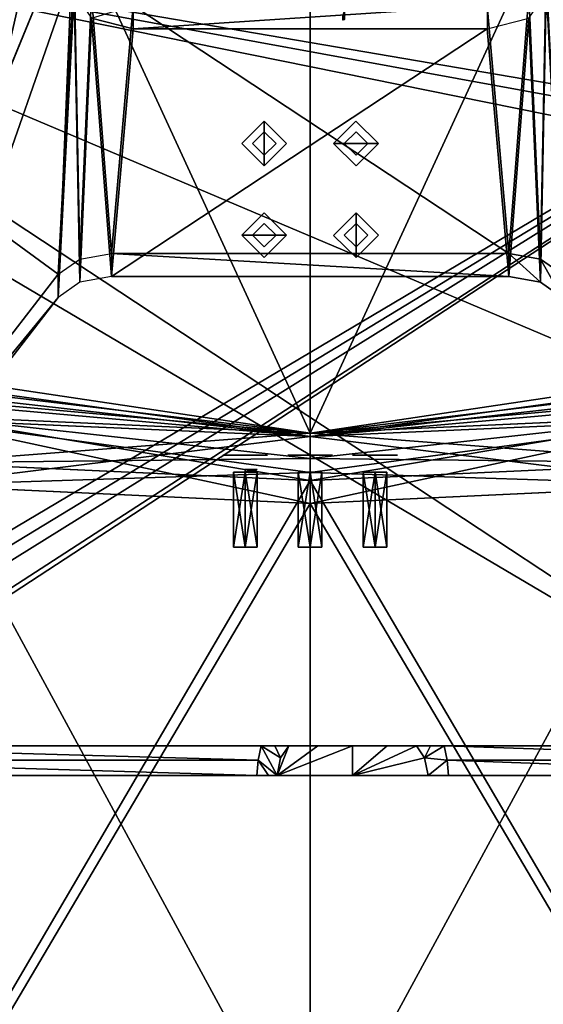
# Model space of a CAD drawing. Header units: millimetres. Extents: x -137 to 239, y -69 to 620.
# Tile 19 of 100: x -25 to 20, y 63 to 146. Entities that reach past the tile are written whole.
import ezdxf

# ---------------------------------------------------------------- set-up
doc = ezdxf.new("R2010")
doc.units = ezdxf.units.MM
doc.header["$LTSCALE"] = 65.185185
for name, color, linetype in [('102', 7, 'CONTINUOUS'), ('103', 7, 'CONTINUOUS'), ('104', 7, 'CONTINUOUS'), ('105', 7, 'CONTINUOUS'), ('106', 7, 'CONTINUOUS'), ('1097', 7, 'CONTINUOUS'), ('1098', 7, 'CONTINUOUS'), ('1099', 7, 'CONTINUOUS'), ('1100', 7, 'CONTINUOUS'), ('1101', 7, 'CONTINUOUS'), ('1102', 7, 'CONTINUOUS'), ('1103', 7, 'CONTINUOUS'), ('1104', 7, 'CONTINUOUS'), ('1105', 7, 'CONTINUOUS'), ('118', 7, 'CONTINUOUS'), ('1228', 7, 'CONTINUOUS'), ('1231', 7, 'CONTINUOUS'), ('136', 7, 'CONTINUOUS'), ('149', 7, 'CONTINUOUS'), ('150', 7, 'CONTINUOUS'), ('158', 7, 'CONTINUOUS'), ('159', 7, 'CONTINUOUS'), ('178', 7, 'CONTINUOUS'), ('179', 7, 'CONTINUOUS'), ('191', 7, 'CONTINUOUS'), ('206', 7, 'CONTINUOUS'), ('219', 7, 'CONTINUOUS'), ('220', 7, 'CONTINUOUS'), ('228', 7, 'CONTINUOUS'), ('229', 7, 'CONTINUOUS'), ('394', 7, 'CONTINUOUS'), ('395', 7, 'CONTINUOUS'), ('396', 7, 'CONTINUOUS'), ('397', 7, 'CONTINUOUS'), ('398', 7, 'CONTINUOUS'), ('399', 7, 'CONTINUOUS'), ('400', 7, 'CONTINUOUS'), ('401', 7, 'CONTINUOUS'), ('402', 7, 'CONTINUOUS'), ('403', 7, 'CONTINUOUS'), ('404', 7, 'CONTINUOUS'), ('405', 7, 'CONTINUOUS'), ('406', 7, 'CONTINUOUS'), ('407', 7, 'CONTINUOUS'), ('408', 7, 'CONTINUOUS'), ('409', 7, 'CONTINUOUS'), ('64', 7, 'CONTINUOUS'), ('65', 7, 'CONTINUOUS'), ('66', 7, 'CONTINUOUS'), ('69', 7, 'CONTINUOUS'), ('70', 7, 'CONTINUOUS'), ('71', 7, 'CONTINUOUS'), ('73', 7, 'CONTINUOUS'), ('74', 7, 'CONTINUOUS'), ('75', 7, 'CONTINUOUS'), ('77', 7, 'CONTINUOUS'), ('79', 7, 'CONTINUOUS'), ('91', 7, 'CONTINUOUS'), ('93', 7, 'CONTINUOUS')]:
    doc.layers.add(name, color=color, linetype=linetype)

msp = doc.modelspace()

# ---------------------------------------------------------------- linework, layer by layer
at = {"layer": '102', "color": 7, "linetype": 'Continuous'}
for points in [[(-1.801, 84.8, -43.597), (0.666, 84.8, -41.899), (-2.8, 82.3, -44.889), (-1.801, 84.8, -43.597)], [(-1.801, 84.8, -43.597), (-2.8, 82.3, -44.889), (-2.497, 83.792, -44.432), (-1.801, 84.8, -43.597)], [(0.666, 84.8, -41.899), (3.6, 84.8, -41.3), (-2.8, 82.3, -44.889), (0.666, 84.8, -41.899)], [(-2.8, 82.3, -44.889), (3.6, 84.8, -41.3), (3.6, 82.3, -41.3), (-2.8, 82.3, -44.889)], [(3.6, 84.8, -41.3), (6.534, 84.8, -41.899), (3.6, 82.3, -41.3), (3.6, 84.8, -41.3)], [(6.534, 84.8, -41.899), (9.002, 84.8, -43.597), (3.6, 82.3, -41.3), (6.534, 84.8, -41.899)], [(3.6, 82.3, -41.3), (9.002, 84.8, -43.597), (9.698, 83.789, -44.434), (3.6, 82.3, -41.3)], [(10, 82.3, -44.889), (3.6, 82.3, -41.3), (9.698, 83.789, -44.434), (10, 82.3, -44.889)]]:
    msp.add_3dface(points, dxfattribs=at)
at = {"layer": '103', "color": 7, "linetype": 'Continuous'}
for points in [[(-4.16, 84.8, -45), (-2.8, 82.3, -44.889), (-4.408, 83.606, -45.58), (-4.16, 84.8, -45)], [(-4.16, 84.8, -45), (-2.999, 84.8, -44.647), (-2.497, 83.792, -44.432), (-4.16, 84.8, -45)], [(-2.8, 82.3, -44.889), (-4.16, 84.8, -45), (-2.497, 83.792, -44.432), (-2.8, 82.3, -44.889)], [(-2.999, 84.8, -44.647), (-1.801, 84.8, -43.597), (-2.497, 83.792, -44.432), (-2.999, 84.8, -44.647)], [(-4.518, 82.3, -45.858), (-4.408, 83.606, -45.58), (-3.538, 82.3, -45.601), (-4.518, 82.3, -45.858)], [(-4.408, 83.606, -45.58), (-2.8, 82.3, -44.889), (-3.538, 82.3, -45.601), (-4.408, 83.606, -45.58)]]:
    msp.add_3dface(points, dxfattribs=at)
at = {"layer": '104', "color": 7, "linetype": 'Continuous'}
for points in [[(9.002, 84.8, -43.597), (10.208, 84.8, -44.653), (9.698, 83.789, -44.434), (9.002, 84.8, -43.597)], [(10.208, 84.8, -44.653), (11.361, 84.8, -45), (9.698, 83.789, -44.434), (10.208, 84.8, -44.653)], [(11.361, 84.8, -45), (11.608, 83.606, -45.58), (9.698, 83.789, -44.434), (11.361, 84.8, -45)], [(11.608, 83.606, -45.58), (10, 82.3, -44.889), (9.698, 83.789, -44.434), (11.608, 83.606, -45.58)], [(11.718, 82.3, -45.858), (10, 82.3, -44.889), (11.608, 83.606, -45.58), (11.718, 82.3, -45.858)], [(11.718, 82.3, -45.858), (10.738, 82.3, -45.601), (10, 82.3, -44.889), (11.718, 82.3, -45.858)]]:
    msp.add_3dface(points, dxfattribs=at)
at = {"layer": '105', "color": 7, "linetype": 'Continuous'}
for points in [[(-65.32, 249.752, -218.145), (0.001, 208.203, -235.331), (-65.32, 120.029, -219.041), (-65.32, 249.752, -218.145)], [(65.319, 120.009, -219.04), (0.001, 208.203, -235.331), (65.319, 249.742, -218.146), (65.319, 120.009, -219.04)], [(0.001, 208.203, -235.331), (0.001, 111.037, -232.311), (-65.32, 120.029, -219.041), (0.001, 208.203, -235.331)], [(0.001, 111.037, -232.311), (0.001, 208.203, -235.331), (33.307, 112.499, -228.904), (0.001, 111.037, -232.311)], [(33.307, 112.499, -228.904), (0.001, 208.203, -235.331), (65.213, 116.861, -218.789), (33.307, 112.499, -228.904)], [(65.213, 116.861, -218.789), (0.001, 208.203, -235.331), (65.269, 118.506, -218.922), (65.213, 116.861, -218.789)], [(65.269, 118.506, -218.922), (0.001, 208.203, -235.331), (65.319, 120.009, -219.04), (65.269, 118.506, -218.922)], [(-65.32, 120.029, -219.041), (0.001, 111.037, -232.311), (-65.269, 118.484, -218.92), (-65.32, 120.029, -219.041)], [(-65.269, 118.484, -218.92), (0.001, 111.037, -232.311), (-65.213, 116.862, -218.789), (-65.269, 118.484, -218.92)], [(-65.213, 116.862, -218.789), (0.001, 111.037, -232.311), (-33.306, 112.499, -228.904), (-65.213, 116.862, -218.789)]]:
    msp.add_3dface(points, dxfattribs=at)
at = {"layer": '106', "color": 7, "linetype": 'Continuous'}
for points in [[(-63.984, 250.391, -215.485), (-63.98, 120.881, -216.532), (-0.001, 256.481, -228.654), (-63.984, 250.391, -215.485)], [(-63.98, 120.881, -216.532), (-63.968, 118.992, -216.363), (-0.001, 256.481, -228.654), (-63.98, 120.881, -216.532)], [(-63.968, 118.992, -216.363), (-63.955, 117.104, -216.188), (-0.001, 256.481, -228.654), (-63.968, 118.992, -216.363)], [(-63.955, 117.104, -216.188), (-32.658, 112.783, -226.091), (-0.001, 256.481, -228.654), (-63.955, 117.104, -216.188)], [(-32.658, 112.783, -226.091), (-0.002, 111.336, -229.426), (-0.001, 256.481, -228.654), (-32.658, 112.783, -226.091)], [(-0.002, 111.336, -229.426), (63.984, 250.391, -215.485), (-0.001, 256.481, -228.654), (-0.002, 111.336, -229.426)], [(63.98, 120.881, -216.532), (63.984, 250.391, -215.485), (-0.002, 111.336, -229.426), (63.98, 120.881, -216.532)], [(63.968, 118.992, -216.363), (63.98, 120.881, -216.532), (-0.002, 111.336, -229.426), (63.968, 118.992, -216.363)], [(63.955, 117.104, -216.188), (63.968, 118.992, -216.363), (-0.002, 111.336, -229.426), (63.955, 117.104, -216.188)], [(63.955, 117.104, -216.188), (-0.002, 111.336, -229.426), (32.684, 112.786, -226.086), (63.955, 117.104, -216.188)]]:
    msp.add_3dface(points, dxfattribs=at)
at = {"layer": '1097', "color": 7, "linetype": 'Continuous'}
for points in [[(-5.788, 135.889, -135.75), (-3.889, 133.989, -135.75), (-3.889, 137.789, -135.75), (-5.788, 135.889, -135.75)], [(-3.889, 137.789, -135.75), (-3.889, 133.989, -135.75), (-1.991, 135.889, -135.75), (-3.889, 137.789, -135.75)]]:
    msp.add_3dface(points, dxfattribs=at)
at = {"layer": '1098', "color": 7, "linetype": 'Continuous'}
for points in [[(-5.789, 128.111, -135.75), (-1.989, 128.111, -135.75), (-3.897, 130.008, -135.75), (-5.789, 128.111, -135.75)], [(-3.881, 126.214, -135.75), (-1.989, 128.111, -135.75), (-5.789, 128.111, -135.75), (-3.881, 126.214, -135.75)]]:
    msp.add_3dface(points, dxfattribs=at)
at = {"layer": '1099', "color": 7, "linetype": 'Continuous'}
for points in [[(3.889, 126.211, -135.75), (3.889, 130.011, -135.75), (1.991, 128.098, -135.75), (3.889, 126.211, -135.75)], [(5.787, 128.124, -135.75), (3.889, 130.011, -135.75), (3.889, 126.211, -135.75), (5.787, 128.124, -135.75)]]:
    msp.add_3dface(points, dxfattribs=at)
at = {"layer": '1100', "color": 7, "linetype": 'Continuous'}
for points in [[(3.881, 137.786, -135.75), (1.989, 135.889, -135.75), (5.789, 135.889, -135.75), (3.881, 137.786, -135.75)], [(5.789, 135.889, -135.75), (1.989, 135.889, -135.75), (3.897, 133.992, -135.75), (5.789, 135.889, -135.75)]]:
    msp.add_3dface(points, dxfattribs=at)
at = {"layer": '1101', "color": 7, "linetype": 'Continuous'}
for points in [[(5.5, 109.45, -91.4), (5.5, 109.45, -95.2), (3.603, 109.45, -93.292), (5.5, 109.45, -91.4)], [(7.397, 109.45, -93.308), (5.5, 109.45, -95.2), (5.5, 109.45, -91.4), (7.397, 109.45, -93.308)]]:
    msp.add_3dface(points, dxfattribs=at)
at = {"layer": '1102', "color": 7, "linetype": 'Continuous'}
for points in [[(-0.008, 109.45, -100.697), (-1.9, 109.45, -98.8), (1.9, 109.45, -98.8), (-0.008, 109.45, -100.697)], [(1.9, 109.45, -98.8), (-1.9, 109.45, -98.8), (0.008, 109.45, -96.903), (1.9, 109.45, -98.8)]]:
    msp.add_3dface(points, dxfattribs=at)
at = {"layer": '1103', "color": 7, "linetype": 'Continuous'}
for points in [[(-7.397, 109.45, -93.292), (-5.5, 109.45, -91.4), (-5.5, 109.45, -95.2), (-7.397, 109.45, -93.292)], [(-5.5, 109.45, -95.2), (-5.5, 109.45, -91.4), (-3.603, 109.45, -93.308), (-5.5, 109.45, -95.2)]]:
    msp.add_3dface(points, dxfattribs=at)
at = {"layer": '1104', "color": 7, "linetype": 'Continuous'}
for points in [[(-5.5, 108.24, -92.3), (-5.5, 108.024, -92.516), (-4.716, 108.024, -93.3), (-5.5, 108.24, -92.3)], [(-4.793, 108.24, -92.593), (-5.5, 108.24, -92.3), (-4.716, 108.024, -93.3), (-4.793, 108.24, -92.593)], [(-4.793, 108.24, -94.007), (-4.5, 108.24, -93.3), (-5.5, 108.024, -94.083), (-4.793, 108.24, -94.007)], [(-5.5, 108.024, -94.083), (-4.5, 108.24, -93.3), (-4.716, 108.024, -93.3), (-5.5, 108.024, -94.083)], [(-5.5, 108.24, -94.3), (-4.793, 108.24, -94.007), (-5.5, 108.024, -94.083), (-5.5, 108.24, -94.3)], [(-4.5, 108.24, -93.3), (-4.793, 108.24, -92.593), (-4.716, 108.024, -93.3), (-4.5, 108.24, -93.3)]]:
    msp.add_3dface(points, dxfattribs=at)
at = {"layer": '1105', "color": 7, "linetype": 'Continuous'}
for points in [[(0.008, 109.45, -85.903), (1.9, 109.45, -87.8), (-1.9, 109.45, -87.8), (0.008, 109.45, -85.903)], [(-1.9, 109.45, -87.8), (1.9, 109.45, -87.8), (-0.008, 109.45, -89.697), (-1.9, 109.45, -87.8)]]:
    msp.add_3dface(points, dxfattribs=at)
at = {"layer": '118', "color": 7, "linetype": 'Continuous'}
for points in [[(-32.623, 51.558, -155.056), (0, 48.61, -156.864), (-32.65, 108.815, -224.318), (-32.623, 51.558, -155.056)], [(-32.65, 108.815, -224.318), (0, 48.61, -156.864), (0.001, 107.305, -227.627), (-32.65, 108.815, -224.318)], [(0.001, 107.305, -227.627), (32.628, 51.559, -155.055), (32.664, 108.813, -224.313), (0.001, 107.305, -227.627)], [(0, 48.61, -156.864), (32.628, 51.559, -155.055), (0.001, 107.305, -227.627), (0, 48.61, -156.864)]]:
    msp.add_3dface(points, dxfattribs=at)
at = {"layer": '1228', "color": 7, "linetype": 'Continuous'}
msp.add_3dface([(2.772, 146.362, -49.736), (2.91, 146.411, -49.876), (2.772, 146.753, -39.242), (2.772, 146.362, -49.736)], dxfattribs=at)
at = {"layer": '1231', "color": 7, "linetype": 'Continuous'}
for points in [[(2.778, 146.75, 39.33), (2.914, 147.105, 28.698), (2.778, 146.359, 49.825), (2.778, 146.75, 39.33)], [(2.778, 146.359, 49.825), (2.914, 147.105, 28.698), (2.915, 146.407, 49.964), (2.778, 146.359, 49.825)]]:
    msp.add_3dface(points, dxfattribs=at)
at = {"layer": '136', "color": 7, "linetype": 'Continuous'}
for points in [[(0.001, 105.359, -229.777), (-33.183, 49.132, -156.544), (-33.298, 106.907, -226.405), (0.001, 105.359, -229.777)], [(33.272, 106.904, -226.409), (33.183, 49.132, -156.544), (0.001, 105.359, -229.777), (33.272, 106.904, -226.409)], [(0, 46.138, -158.38), (-33.183, 49.132, -156.544), (0.001, 105.359, -229.777), (0, 46.138, -158.38)], [(33.183, 49.132, -156.544), (0, 46.138, -158.38), (0.001, 105.359, -229.777), (33.183, 49.132, -156.544)]]:
    msp.add_3dface(points, dxfattribs=at)
at = {"layer": '149', "color": 7, "linetype": 'Continuous'}
for points in [[(0.001, 111.037, -232.311), (33.307, 112.499, -228.904), (0.001, 107.986, -231.492), (0.001, 111.037, -232.311)], [(33.307, 112.499, -228.904), (33.272, 106.904, -226.409), (0.001, 105.359, -229.777), (33.307, 112.499, -228.904)], [(33.307, 112.499, -228.904), (0.001, 105.359, -229.777), (0.001, 107.986, -231.492), (33.307, 112.499, -228.904)]]:
    msp.add_3dface(points, dxfattribs=at)
at = {"layer": '150', "color": 7, "linetype": 'Continuous'}
for points in [[(-33.306, 112.499, -228.904), (0.001, 111.037, -232.311), (-33.298, 106.907, -226.405), (-33.306, 112.499, -228.904)], [(-33.298, 106.907, -226.405), (0.001, 111.037, -232.311), (0.001, 107.986, -231.492), (-33.298, 106.907, -226.405)], [(0.001, 105.359, -229.777), (-33.298, 106.907, -226.405), (0.001, 107.986, -231.492), (0.001, 105.359, -229.777)]]:
    msp.add_3dface(points, dxfattribs=at)
at = {"layer": '158', "color": 7, "linetype": 'Continuous'}
for points in [[(-32.65, 108.815, -224.318), (0.001, 107.305, -227.627), (-32.658, 112.783, -226.091), (-32.65, 108.815, -224.318)], [(-32.658, 112.783, -226.091), (0.001, 107.305, -227.627), (0.001, 109.172, -228.846), (-32.658, 112.783, -226.091)], [(-0.002, 111.336, -229.426), (-32.658, 112.783, -226.091), (0.001, 109.172, -228.846), (-0.002, 111.336, -229.426)]]:
    msp.add_3dface(points, dxfattribs=at)
at = {"layer": '159', "color": 7, "linetype": 'Continuous'}
for points in [[(-0.002, 111.336, -229.426), (32.664, 108.813, -224.313), (32.684, 112.786, -226.086), (-0.002, 111.336, -229.426)], [(32.664, 108.813, -224.313), (-0.002, 111.336, -229.426), (0.001, 109.172, -228.846), (32.664, 108.813, -224.313)], [(0.001, 107.305, -227.627), (32.664, 108.813, -224.313), (0.001, 109.172, -228.846), (0.001, 107.305, -227.627)]]:
    msp.add_3dface(points, dxfattribs=at)
at = {"layer": '178', "color": 7, "linetype": 'Continuous'}
for points in [[(-65.319, 120.009, 219.04), (-0.001, 208.203, 235.331), (-65.319, 249.742, 218.146), (-65.319, 120.009, 219.04)], [(65.32, 249.752, 218.145), (-0.001, 208.203, 235.331), (65.32, 120.029, 219.041), (65.32, 249.752, 218.145)], [(-65.269, 118.506, 218.922), (-0.001, 208.203, 235.331), (-65.319, 120.009, 219.04), (-65.269, 118.506, 218.922)], [(-65.213, 116.861, 218.789), (-0.001, 208.203, 235.331), (-65.269, 118.506, 218.922), (-65.213, 116.861, 218.789)], [(-33.307, 112.499, 228.904), (-0.001, 208.203, 235.331), (-65.213, 116.861, 218.789), (-33.307, 112.499, 228.904)], [(-0.001, 111.037, 232.311), (-0.001, 208.203, 235.331), (-33.307, 112.499, 228.904), (-0.001, 111.037, 232.311)], [(-0.001, 208.203, 235.331), (-0.001, 111.037, 232.311), (65.32, 120.029, 219.041), (-0.001, 208.203, 235.331)], [(65.32, 120.029, 219.041), (-0.001, 111.037, 232.311), (65.269, 118.484, 218.92), (65.32, 120.029, 219.041)], [(65.269, 118.484, 218.92), (-0.001, 111.037, 232.311), (65.213, 116.862, 218.789), (65.269, 118.484, 218.92)], [(65.213, 116.862, 218.789), (-0.001, 111.037, 232.311), (33.306, 112.499, 228.904), (65.213, 116.862, 218.789)]]:
    msp.add_3dface(points, dxfattribs=at)
at = {"layer": '179', "color": 7, "linetype": 'Continuous'}
for points in [[(0.002, 111.336, 229.426), (-63.984, 250.391, 215.485), (0.001, 256.481, 228.654), (0.002, 111.336, 229.426)], [(63.98, 120.881, 216.532), (63.968, 118.992, 216.363), (0.001, 256.481, 228.654), (63.98, 120.881, 216.532)], [(63.984, 250.391, 215.485), (63.98, 120.881, 216.532), (0.001, 256.481, 228.654), (63.984, 250.391, 215.485)], [(63.968, 118.992, 216.363), (63.955, 117.104, 216.188), (0.001, 256.481, 228.654), (63.968, 118.992, 216.363)], [(63.955, 117.104, 216.188), (32.658, 112.783, 226.091), (0.001, 256.481, 228.654), (63.955, 117.104, 216.188)], [(32.658, 112.783, 226.091), (0.002, 111.336, 229.426), (0.001, 256.481, 228.654), (32.658, 112.783, 226.091)], [(-63.98, 120.881, 216.532), (-63.984, 250.391, 215.485), (0.002, 111.336, 229.426), (-63.98, 120.881, 216.532)], [(-63.968, 118.992, 216.363), (-63.98, 120.881, 216.532), (0.002, 111.336, 229.426), (-63.968, 118.992, 216.363)], [(-63.955, 117.104, 216.188), (-63.968, 118.992, 216.363), (0.002, 111.336, 229.426), (-63.955, 117.104, 216.188)], [(-63.955, 117.104, 216.188), (0.002, 111.336, 229.426), (-32.684, 112.786, 226.086), (-63.955, 117.104, 216.188)]]:
    msp.add_3dface(points, dxfattribs=at)
at = {"layer": '191', "color": 7, "linetype": 'Continuous'}
for points in [[(-0.001, 107.305, 227.627), (-32.628, 51.559, 155.055), (-32.664, 108.813, 224.313), (-0.001, 107.305, 227.627)], [(32.65, 108.815, 224.318), (0, 48.61, 156.864), (-0.001, 107.305, 227.627), (32.65, 108.815, 224.318)], [(32.623, 51.558, 155.056), (0, 48.61, 156.864), (32.65, 108.815, 224.318), (32.623, 51.558, 155.056)], [(0, 48.61, 156.864), (-32.628, 51.559, 155.055), (-0.001, 107.305, 227.627), (0, 48.61, 156.864)]]:
    msp.add_3dface(points, dxfattribs=at)
at = {"layer": '206', "color": 7, "linetype": 'Continuous'}
for points in [[(-33.272, 106.904, 226.409), (-33.183, 49.132, 156.544), (-0.001, 105.359, 229.777), (-33.272, 106.904, 226.409)], [(-0.001, 105.359, 229.777), (33.183, 49.132, 156.544), (33.298, 106.907, 226.405), (-0.001, 105.359, 229.777)], [(-33.183, 49.132, 156.544), (0, 46.138, 158.38), (-0.001, 105.359, 229.777), (-33.183, 49.132, 156.544)], [(0, 46.138, 158.38), (33.183, 49.132, 156.544), (-0.001, 105.359, 229.777), (0, 46.138, 158.38)]]:
    msp.add_3dface(points, dxfattribs=at)
at = {"layer": '219', "color": 7, "linetype": 'Continuous'}
for points in [[(-0.001, 111.037, 232.311), (-33.307, 112.499, 228.904), (-0.001, 107.986, 231.492), (-0.001, 111.037, 232.311)], [(-33.307, 112.499, 228.904), (-33.272, 106.904, 226.409), (-0.001, 105.359, 229.777), (-33.307, 112.499, 228.904)], [(-33.307, 112.499, 228.904), (-0.001, 105.359, 229.777), (-0.001, 107.986, 231.492), (-33.307, 112.499, 228.904)]]:
    msp.add_3dface(points, dxfattribs=at)
at = {"layer": '220', "color": 7, "linetype": 'Continuous'}
for points in [[(33.306, 112.499, 228.904), (-0.001, 111.037, 232.311), (33.298, 106.907, 226.405), (33.306, 112.499, 228.904)], [(33.298, 106.907, 226.405), (-0.001, 111.037, 232.311), (-0.001, 107.986, 231.492), (33.298, 106.907, 226.405)], [(-0.001, 105.359, 229.777), (33.298, 106.907, 226.405), (-0.001, 107.986, 231.492), (-0.001, 105.359, 229.777)]]:
    msp.add_3dface(points, dxfattribs=at)
at = {"layer": '228', "color": 7, "linetype": 'Continuous'}
for points in [[(32.65, 108.815, 224.318), (-0.001, 107.305, 227.627), (32.658, 112.783, 226.091), (32.65, 108.815, 224.318)], [(32.658, 112.783, 226.091), (-0.001, 107.305, 227.627), (-0.001, 109.172, 228.846), (32.658, 112.783, 226.091)], [(0.002, 111.336, 229.426), (32.658, 112.783, 226.091), (-0.001, 109.172, 228.846), (0.002, 111.336, 229.426)]]:
    msp.add_3dface(points, dxfattribs=at)
at = {"layer": '229', "color": 7, "linetype": 'Continuous'}
for points in [[(0.002, 111.336, 229.426), (-32.664, 108.813, 224.313), (-32.684, 112.786, 226.086), (0.002, 111.336, 229.426)], [(-32.664, 108.813, 224.313), (0.002, 111.336, 229.426), (-0.001, 109.172, 228.846), (-32.664, 108.813, 224.313)], [(-0.001, 107.305, 227.627), (-32.664, 108.813, 224.313), (-0.001, 109.172, 228.846), (-0.001, 107.305, 227.627)]]:
    msp.add_3dface(points, dxfattribs=at)
at = {"layer": '394', "color": 7, "linetype": 'Continuous'}
for points in [[(-3.889, 136.889, -143.534), (-4.889, 135.889, -143.534), (-3.889, 136.889, -137.177), (-3.889, 136.889, -143.534)], [(-3.889, 136.889, -137.177), (-4.889, 135.889, -143.534), (-4.889, 135.889, -137.177), (-3.889, 136.889, -137.177)], [(-3.889, 134.889, -143.534), (-3.889, 134.889, -137.177), (-4.889, 135.889, -137.177), (-3.889, 134.889, -143.534)], [(-4.889, 135.889, -143.534), (-3.889, 134.889, -143.534), (-4.889, 135.889, -137.177), (-4.889, 135.889, -143.534)]]:
    msp.add_3dface(points, dxfattribs=at)
at = {"layer": '395', "color": 7, "linetype": 'Continuous'}
for points in [[(-3.889, 136.889, -143.534), (-3.889, 136.889, -137.177), (-2.889, 135.889, -137.177), (-3.889, 136.889, -143.534)], [(-3.889, 136.889, -143.534), (-2.889, 135.889, -137.177), (-2.889, 135.889, -143.534), (-3.889, 136.889, -143.534)], [(-3.889, 134.889, -137.177), (-3.889, 134.889, -143.534), (-2.889, 135.889, -143.534), (-3.889, 134.889, -137.177)], [(-2.889, 135.889, -137.177), (-3.889, 134.889, -137.177), (-2.889, 135.889, -143.534), (-2.889, 135.889, -137.177)]]:
    msp.add_3dface(points, dxfattribs=at)
at = {"layer": '396', "color": 7, "linetype": 'Continuous'}
for points in [[(-4.889, 128.111, -143.534), (-3.889, 127.111, -143.534), (-4.889, 128.111, -137.177), (-4.889, 128.111, -143.534)], [(-4.889, 128.111, -137.177), (-3.889, 127.111, -143.534), (-3.889, 127.111, -137.177), (-4.889, 128.111, -137.177)], [(-2.889, 128.111, -143.534), (-2.889, 128.111, -137.177), (-3.889, 127.111, -137.177), (-2.889, 128.111, -143.534)], [(-3.889, 127.111, -143.534), (-2.889, 128.111, -143.534), (-3.889, 127.111, -137.177), (-3.889, 127.111, -143.534)]]:
    msp.add_3dface(points, dxfattribs=at)
at = {"layer": '397', "color": 7, "linetype": 'Continuous'}
for points in [[(-4.889, 128.111, -143.534), (-4.889, 128.111, -137.177), (-3.889, 129.111, -137.177), (-4.889, 128.111, -143.534)], [(-4.889, 128.111, -143.534), (-3.889, 129.111, -137.177), (-3.889, 129.111, -143.534), (-4.889, 128.111, -143.534)], [(-2.889, 128.111, -137.177), (-2.889, 128.111, -143.534), (-3.889, 129.111, -143.534), (-2.889, 128.111, -137.177)], [(-3.889, 129.111, -137.177), (-2.889, 128.111, -137.177), (-3.889, 129.111, -143.534), (-3.889, 129.111, -137.177)]]:
    msp.add_3dface(points, dxfattribs=at)
at = {"layer": '398', "color": 7, "linetype": 'Continuous'}
for points in [[(3.889, 129.111, -143.534), (3.889, 129.111, -137.177), (4.889, 128.111, -137.177), (3.889, 129.111, -143.534)], [(4.889, 128.111, -143.534), (3.889, 129.111, -143.534), (4.889, 128.111, -137.177), (4.889, 128.111, -143.534)], [(3.889, 127.111, -143.534), (4.889, 128.111, -143.534), (3.889, 127.111, -137.177), (3.889, 127.111, -143.534)], [(3.889, 127.111, -137.177), (4.889, 128.111, -143.534), (4.889, 128.111, -137.177), (3.889, 127.111, -137.177)]]:
    msp.add_3dface(points, dxfattribs=at)
at = {"layer": '399', "color": 7, "linetype": 'Continuous'}
for points in [[(3.889, 129.111, -137.177), (3.889, 129.111, -143.534), (2.889, 128.111, -143.534), (3.889, 129.111, -137.177)], [(2.889, 128.111, -137.177), (3.889, 129.111, -137.177), (2.889, 128.111, -143.534), (2.889, 128.111, -137.177)], [(3.889, 127.111, -143.534), (3.889, 127.111, -137.177), (2.889, 128.111, -137.177), (3.889, 127.111, -143.534)], [(3.889, 127.111, -143.534), (2.889, 128.111, -137.177), (2.889, 128.111, -143.534), (3.889, 127.111, -143.534)]]:
    msp.add_3dface(points, dxfattribs=at)
at = {"layer": '400', "color": 7, "linetype": 'Continuous'}
for points in [[(2.889, 135.889, -143.534), (2.889, 135.889, -137.177), (3.889, 136.889, -137.177), (2.889, 135.889, -143.534)], [(3.889, 136.889, -143.534), (2.889, 135.889, -143.534), (3.889, 136.889, -137.177), (3.889, 136.889, -143.534)], [(4.889, 135.889, -143.534), (3.889, 136.889, -143.534), (4.889, 135.889, -137.177), (4.889, 135.889, -143.534)], [(4.889, 135.889, -137.177), (3.889, 136.889, -143.534), (3.889, 136.889, -137.177), (4.889, 135.889, -137.177)]]:
    msp.add_3dface(points, dxfattribs=at)
at = {"layer": '401', "color": 7, "linetype": 'Continuous'}
for points in [[(2.889, 135.889, -137.177), (2.889, 135.889, -143.534), (3.889, 134.889, -143.534), (2.889, 135.889, -137.177)], [(3.889, 134.889, -137.177), (2.889, 135.889, -137.177), (3.889, 134.889, -143.534), (3.889, 134.889, -137.177)], [(4.889, 135.889, -143.534), (4.889, 135.889, -137.177), (3.889, 134.889, -137.177), (4.889, 135.889, -143.534)], [(4.889, 135.889, -143.534), (3.889, 134.889, -137.177), (3.889, 134.889, -143.534), (4.889, 135.889, -143.534)]]:
    msp.add_3dface(points, dxfattribs=at)
at = {"layer": '402', "color": 7, "linetype": 'Continuous'}
for points in [[(5.5, 101.667, -94.3), (5.5, 108.024, -94.3), (6.5, 108.024, -93.3), (5.5, 101.667, -94.3)], [(6.5, 101.667, -93.3), (5.5, 101.667, -94.3), (6.5, 108.024, -93.3), (6.5, 101.667, -93.3)], [(5.5, 101.667, -92.3), (6.5, 101.667, -93.3), (5.5, 108.024, -92.3), (5.5, 101.667, -92.3)], [(5.5, 108.024, -92.3), (6.5, 101.667, -93.3), (6.5, 108.024, -93.3), (5.5, 108.024, -92.3)]]:
    msp.add_3dface(points, dxfattribs=at)
at = {"layer": '403', "color": 7, "linetype": 'Continuous'}
for points in [[(5.5, 108.024, -94.3), (5.5, 101.667, -94.3), (4.5, 101.667, -93.3), (5.5, 108.024, -94.3)], [(4.5, 108.024, -93.3), (5.5, 108.024, -94.3), (4.5, 101.667, -93.3), (4.5, 108.024, -93.3)], [(5.5, 101.667, -92.3), (5.5, 108.024, -92.3), (4.5, 108.024, -93.3), (5.5, 101.667, -92.3)], [(5.5, 101.667, -92.3), (4.5, 108.024, -93.3), (4.5, 101.667, -93.3), (5.5, 101.667, -92.3)]]:
    msp.add_3dface(points, dxfattribs=at)
at = {"layer": '404', "color": 7, "linetype": 'Continuous'}
for points in [[(-1, 101.667, -98.8), (-1, 108.024, -98.8), (0, 108.024, -99.8), (-1, 101.667, -98.8)], [(0, 101.667, -99.8), (-1, 101.667, -98.8), (0, 108.024, -99.8), (0, 101.667, -99.8)], [(1, 101.667, -98.8), (0, 101.667, -99.8), (1, 108.024, -98.8), (1, 101.667, -98.8)], [(1, 108.024, -98.8), (0, 101.667, -99.8), (0, 108.024, -99.8), (1, 108.024, -98.8)]]:
    msp.add_3dface(points, dxfattribs=at)
at = {"layer": '405', "color": 7, "linetype": 'Continuous'}
for points in [[(-1, 108.024, -98.8), (-1, 101.667, -98.8), (0, 101.667, -97.8), (-1, 108.024, -98.8)], [(0, 108.024, -97.8), (-1, 108.024, -98.8), (0, 101.667, -97.8), (0, 108.024, -97.8)], [(1, 101.667, -98.8), (1, 108.024, -98.8), (0, 108.024, -97.8), (1, 101.667, -98.8)], [(1, 101.667, -98.8), (0, 108.024, -97.8), (0, 101.667, -97.8), (1, 101.667, -98.8)]]:
    msp.add_3dface(points, dxfattribs=at)
at = {"layer": '406', "color": 7, "linetype": 'Continuous'}
for points in [[(-5.5, 101.667, -92.3), (-5.5, 108.024, -92.3), (-6.5, 108.024, -93.3), (-5.5, 101.667, -92.3)], [(-6.5, 101.667, -93.3), (-5.5, 101.667, -92.3), (-6.5, 108.024, -93.3), (-6.5, 101.667, -93.3)], [(-5.5, 101.667, -94.3), (-6.5, 101.667, -93.3), (-5.5, 108.024, -94.3), (-5.5, 101.667, -94.3)], [(-5.5, 108.024, -94.3), (-6.5, 101.667, -93.3), (-6.5, 108.024, -93.3), (-5.5, 108.024, -94.3)]]:
    msp.add_3dface(points, dxfattribs=at)
at = {"layer": '407', "color": 7, "linetype": 'Continuous'}
for points in [[(-5.5, 108.024, -92.3), (-5.5, 101.667, -92.3), (-4.5, 101.667, -93.3), (-5.5, 108.024, -92.3)], [(-4.5, 108.024, -93.3), (-5.5, 108.024, -92.3), (-4.5, 101.667, -93.3), (-4.5, 108.024, -93.3)], [(-5.5, 101.667, -94.3), (-5.5, 108.024, -94.3), (-4.5, 108.024, -93.3), (-5.5, 101.667, -94.3)], [(-5.5, 101.667, -94.3), (-4.5, 108.024, -93.3), (-4.5, 101.667, -93.3), (-5.5, 101.667, -94.3)]]:
    msp.add_3dface(points, dxfattribs=at)
at = {"layer": '408', "color": 7, "linetype": 'Continuous'}
for points in [[(-1, 101.667, -87.8), (0, 101.667, -86.8), (-1, 108.024, -87.8), (-1, 101.667, -87.8)], [(-1, 108.024, -87.8), (0, 101.667, -86.8), (0, 108.024, -86.8), (-1, 108.024, -87.8)], [(1, 101.667, -87.8), (1, 108.024, -87.8), (0, 108.024, -86.8), (1, 101.667, -87.8)], [(0, 101.667, -86.8), (1, 101.667, -87.8), (0, 108.024, -86.8), (0, 101.667, -86.8)]]:
    msp.add_3dface(points, dxfattribs=at)
at = {"layer": '409', "color": 7, "linetype": 'Continuous'}
for points in [[(-1, 101.667, -87.8), (-1, 108.024, -87.8), (0, 108.024, -88.8), (-1, 101.667, -87.8)], [(-1, 101.667, -87.8), (0, 108.024, -88.8), (0, 101.667, -88.8), (-1, 101.667, -87.8)], [(1, 108.024, -87.8), (1, 101.667, -87.8), (0, 101.667, -88.8), (1, 108.024, -87.8)], [(0, 108.024, -88.8), (1, 108.024, -87.8), (0, 101.667, -88.8), (0, 108.024, -88.8)]]:
    msp.add_3dface(points, dxfattribs=at)
at = {"layer": '64', "color": 7, "linetype": 'Continuous'}
for points in [[(65, 133.329, 111.416), (65, 155.578, 140), (-65, 155.578, 140), (65, 133.329, 111.416)], [(65, 133.329, 111.416), (-65, 155.578, 140), (61.464, 132.429, 110.261), (65, 133.329, 111.416)], [(-65, 155.578, 140), (-62.5, 146.364, 128.163), (46, 82.3, 45.858), (-65, 155.578, 140)], [(61.464, 132.429, 110.261), (-65, 155.578, 140), (60, 130.258, 107.471), (61.464, 132.429, 110.261)], [(60, 130.258, 107.471), (-65, 155.578, 140), (60, 102.617, 71.96), (60, 130.258, 107.471)], [(60, 102.617, 71.96), (-65, 155.578, 140), (46, 82.3, 45.858), (60, 102.617, 71.96)], [(46, 82.3, 45.858), (-62.5, 146.364, 128.163), (-46, 82.3, 45.858), (46, 82.3, 45.858)]]:
    msp.add_3dface(points, dxfattribs=at)
at = {"layer": '65', "color": 7, "linetype": 'Continuous'}
for points in [[(-47.5, 82.3, -45.858), (-4.518, 82.3, -45.858), (-45.879, 82.3, 30.879), (-47.5, 82.3, -45.858)], [(46, 82.3, 45.858), (-46, 82.3, 45.858), (46, 82.3, 45), (46, 82.3, 45.858)], [(-46, 82.3, 45.858), (-45, 82.3, 45), (45, 82.3, 33), (-46, 82.3, 45.858)], [(46, 82.3, 45), (-46, 82.3, 45.858), (45, 82.3, 45), (46, 82.3, 45)], [(45, 82.3, 45), (-46, 82.3, 45.858), (45, 82.3, 33), (45, 82.3, 45)], [(-45.879, 82.3, 30.879), (-4.518, 82.3, -45.858), (-45, 82.3, 33), (-45.879, 82.3, 30.879)], [(-3.538, 82.3, -45.601), (-2.8, 82.3, -44.889), (-45, 82.3, 45), (-3.538, 82.3, -45.601)], [(-45, 82.3, 45), (-2.8, 82.3, -44.889), (3.6, 82.3, -41.3), (-45, 82.3, 45)], [(-4.518, 82.3, -45.858), (-3.538, 82.3, -45.601), (-45, 82.3, 45), (-4.518, 82.3, -45.858)], [(-45, 82.3, 33), (-4.518, 82.3, -45.858), (-45, 82.3, 45), (-45, 82.3, 33)], [(45, 82.3, 33), (-45, 82.3, 45), (11.718, 82.3, -45.858), (45, 82.3, 33)], [(11.718, 82.3, -45.858), (-45, 82.3, 45), (10.738, 82.3, -45.601), (11.718, 82.3, -45.858)], [(10.738, 82.3, -45.601), (-45, 82.3, 45), (10, 82.3, -44.889), (10.738, 82.3, -45.601)], [(10, 82.3, -44.889), (-45, 82.3, 45), (3.6, 82.3, -41.3), (10, 82.3, -44.889)], [(47.5, 82.3, -45.858), (45, 82.3, 33), (11.718, 82.3, -45.858), (47.5, 82.3, -45.858)]]:
    msp.add_3dface(points, dxfattribs=at)
at = {"layer": '66', "color": 7, "linetype": 'Continuous'}
for points in [[(-65, 155.578, -140), (-20, 155.578, -140), (-65, 133.329, -111.416), (-65, 155.578, -140)], [(-65, 133.329, -111.416), (-20, 155.578, -140), (-61.464, 132.429, -110.261), (-65, 133.329, -111.416)], [(-61.464, 132.429, -110.261), (-20, 155.578, -140), (-60, 130.258, -107.471), (-61.464, 132.429, -110.261)], [(-60, 130.258, -107.471), (-20, 155.578, -140), (-60, 102.617, -71.96), (-60, 130.258, -107.471)], [(-60, 102.617, -71.96), (-20, 155.578, -140), (-47.378, 88.953, -54.405), (-60, 102.617, -71.96)], [(-47.378, 88.953, -54.405), (-20, 155.578, -140), (-47.018, 89.594, -55.229), (-47.378, 88.953, -54.405)], [(-47.018, 89.594, -55.229), (-20, 155.578, -140), (-21.355, 122.84, -97.941), (-47.018, 89.594, -55.229)], [(-20, 155.578, -140), (-20, 148.685, -131.144), (-21.355, 122.84, -97.941), (-20, 155.578, -140)], [(-21.355, 122.84, -97.941), (-20, 148.685, -131.144), (-19.509, 124.119, -99.584), (-21.355, 122.84, -97.941)], [(-19.509, 124.119, -99.584), (-20, 148.685, -131.144), (-18.536, 146.513, -128.355), (-19.509, 124.119, -99.584)], [(20, 148.685, -131.144), (19.509, 124.119, -99.584), (18.535, 146.513, -128.354), (20, 148.685, -131.144)], [(19.509, 124.119, -99.584), (20, 148.685, -131.144), (21.355, 122.84, -97.941), (19.509, 124.119, -99.584)], [(-16.837, 124.595, -100.196), (-19.509, 124.119, -99.584), (-18.536, 146.513, -128.355), (-16.837, 124.595, -100.196)], [(-15, 145.614, -127.199), (-16.837, 124.595, -100.196), (-18.536, 146.513, -128.355), (-15, 145.614, -127.199)], [(18.535, 146.513, -128.354), (16.837, 124.595, -100.196), (15, 145.614, -127.199), (18.535, 146.513, -128.354)], [(19.509, 124.119, -99.584), (16.837, 124.595, -100.196), (18.535, 146.513, -128.354), (19.509, 124.119, -99.584)], [(16.837, 124.595, -100.196), (-16.837, 124.595, -100.196), (15, 145.614, -127.199), (16.837, 124.595, -100.196)], [(15, 145.614, -127.199), (-16.837, 124.595, -100.196), (-15, 145.614, -127.199), (15, 145.614, -127.199)]]:
    msp.add_3dface(points, dxfattribs=at)
at = {"layer": '69', "color": 7, "linetype": 'Continuous'}
for points in [[(-21.355, 124.813, -96.405), (-20, 150.658, -129.609), (-65, 156.8, -137.5), (-21.355, 124.813, -96.405)], [(-47.018, 91.567, -53.694), (-21.355, 124.813, -96.405), (-65, 156.8, -137.5), (-47.018, 91.567, -53.694)], [(-19.509, 126.092, -98.048), (-20, 150.658, -129.609), (-21.355, 124.813, -96.405), (-19.509, 126.092, -98.048)], [(-18.535, 148.486, -126.819), (-20, 150.658, -129.609), (-19.509, 126.092, -98.048), (-18.535, 148.486, -126.819)], [(20, 150.658, -129.609), (18.536, 148.486, -126.819), (19.509, 126.091, -98.048), (20, 150.658, -129.609)], [(21.355, 124.813, -96.405), (20, 150.658, -129.609), (19.509, 126.091, -98.048), (21.355, 124.813, -96.405)], [(-16.837, 126.568, -98.66), (-18.535, 148.486, -126.819), (-19.509, 126.092, -98.048), (-16.837, 126.568, -98.66)], [(-15, 147.586, -125.663), (-18.535, 148.486, -126.819), (-16.837, 126.568, -98.66), (-15, 147.586, -125.663)], [(18.536, 148.486, -126.819), (15, 147.586, -125.663), (16.837, 126.568, -98.66), (18.536, 148.486, -126.819)], [(19.509, 126.091, -98.048), (18.536, 148.486, -126.819), (16.837, 126.568, -98.66), (19.509, 126.091, -98.048)], [(16.837, 126.568, -98.66), (-15, 147.586, -125.663), (-16.837, 126.568, -98.66), (16.837, 126.568, -98.66)], [(15, 147.586, -125.663), (-15, 147.586, -125.663), (16.837, 126.568, -98.66), (15, 147.586, -125.663)]]:
    msp.add_3dface(points, dxfattribs=at)
at = {"layer": '70', "color": 7, "linetype": 'Continuous'}
for points in [[(-45, 84.8, 33), (-4.16, 84.8, -45), (-47.5, 84.8, -45), (-45, 84.8, 33)], [(-45, 84.8, 45), (45, 84.8, 45), (-45, 84.8, 33), (-45, 84.8, 45)], [(45, 84.8, 45), (-4.16, 84.8, -45), (-45, 84.8, 33), (45, 84.8, 45)], [(-4.16, 84.8, -45), (45, 84.8, 45), (-2.999, 84.8, -44.647), (-4.16, 84.8, -45)], [(-2.999, 84.8, -44.647), (45, 84.8, 45), (-1.801, 84.8, -43.597), (-2.999, 84.8, -44.647)], [(-1.801, 84.8, -43.597), (45, 84.8, 45), (0.666, 84.8, -41.899), (-1.801, 84.8, -43.597)], [(0.666, 84.8, -41.899), (45, 84.8, 45), (3.6, 84.8, -41.3), (0.666, 84.8, -41.899)], [(3.6, 84.8, -41.3), (45, 84.8, 45), (6.534, 84.8, -41.899), (3.6, 84.8, -41.3)], [(6.534, 84.8, -41.899), (45, 84.8, 45), (9.002, 84.8, -43.597), (6.534, 84.8, -41.899)], [(9.002, 84.8, -43.597), (45, 84.8, 45), (10.208, 84.8, -44.653), (9.002, 84.8, -43.597)], [(10.208, 84.8, -44.653), (45, 84.8, 45), (11.361, 84.8, -45), (10.208, 84.8, -44.653)], [(11.361, 84.8, -45), (45, 84.8, 45), (45, 84.8, 33), (11.361, 84.8, -45)], [(47.5, 84.8, -45), (11.361, 84.8, -45), (45.879, 84.8, 30.879), (47.5, 84.8, -45)], [(45.879, 84.8, 30.879), (11.361, 84.8, -45), (45, 84.8, 33), (45.879, 84.8, 30.879)]]:
    msp.add_3dface(points, dxfattribs=at)
at = {"layer": '71', "color": 7, "linetype": 'Continuous'}
for points in [[(-65, 79.543, 38.246), (65, 156.8, 137.5), (-64.121, 78.24, 36.572), (-65, 79.543, 38.246)], [(65, 156.8, 137.5), (-65, 79.543, 38.246), (-65, 156.8, 137.5), (65, 156.8, 137.5)], [(-64.121, 78.24, 36.572), (65, 156.8, 137.5), (-62, 77.7, 35.878), (-64.121, 78.24, 36.572)], [(-62, 77.7, 35.878), (65, 156.8, 137.5), (-46, 84.8, 45), (-62, 77.7, 35.878)], [(-46, 84.8, 45), (65, 156.8, 137.5), (-45, 84.8, 45), (-46, 84.8, 45)], [(-45, 84.8, 45), (65, 156.8, 137.5), (45, 84.8, 45), (-45, 84.8, 45)]]:
    msp.add_3dface(points, dxfattribs=at)
at = {"layer": '73', "color": 7, "linetype": 'Continuous'}
for points in [[(16.837, 126.568, -98.66), (-16.837, 126.568, -98.66), (16.837, 124.595, -100.196), (16.837, 126.568, -98.66)], [(-16.837, 126.568, -98.66), (-16.837, 124.595, -100.196), (16.837, 124.595, -100.196), (-16.837, 126.568, -98.66)]]:
    msp.add_3dface(points, dxfattribs=at)
at = {"layer": '74', "color": 7, "linetype": 'Continuous'}
for points in [[(-47.5, 84.8, -45), (-4.16, 84.8, -45), (-4.408, 83.606, -45.58), (-47.5, 84.8, -45)], [(-47.5, 84.8, -45), (-4.408, 83.606, -45.58), (-47.5, 83.602, -45.581), (-47.5, 84.8, -45)], [(-4.408, 83.606, -45.58), (-4.518, 82.3, -45.858), (-47.5, 83.602, -45.581), (-4.408, 83.606, -45.58)], [(-4.518, 82.3, -45.858), (-47.5, 82.3, -45.858), (-47.5, 83.602, -45.581), (-4.518, 82.3, -45.858)]]:
    msp.add_3dface(points, dxfattribs=at)
at = {"layer": '75', "color": 7, "linetype": 'Continuous'}
for points in [[(11.361, 84.8, -45), (47.5, 84.8, -45), (47.5, 83.602, -45.581), (11.361, 84.8, -45)], [(11.361, 84.8, -45), (47.5, 83.602, -45.581), (11.608, 83.606, -45.58), (11.361, 84.8, -45)], [(47.5, 82.3, -45.858), (11.718, 82.3, -45.858), (11.608, 83.606, -45.58), (47.5, 82.3, -45.858)], [(47.5, 83.602, -45.581), (47.5, 82.3, -45.858), (11.608, 83.606, -45.58), (47.5, 83.602, -45.581)]]:
    msp.add_3dface(points, dxfattribs=at)
at = {"layer": '77', "color": 7, "linetype": 'Continuous'}
for points in [[(19.509, 126.091, -98.048), (16.837, 126.568, -98.66), (19.509, 124.119, -99.584), (19.509, 126.091, -98.048)], [(16.837, 126.568, -98.66), (16.837, 124.595, -100.196), (19.509, 124.119, -99.584), (16.837, 126.568, -98.66)], [(21.355, 124.813, -96.405), (19.509, 126.091, -98.048), (21.355, 122.84, -97.941), (21.355, 124.813, -96.405)], [(19.509, 126.091, -98.048), (19.509, 124.119, -99.584), (21.355, 122.84, -97.941), (19.509, 126.091, -98.048)]]:
    msp.add_3dface(points, dxfattribs=at)
at = {"layer": '79', "color": 7, "linetype": 'Continuous'}
for points in [[(-21.355, 124.813, -96.405), (-47.018, 91.567, -53.694), (-21.355, 122.84, -97.941), (-21.355, 124.813, -96.405)], [(-47.018, 91.567, -53.694), (-47.018, 89.594, -55.229), (-21.355, 122.84, -97.941), (-47.018, 91.567, -53.694)]]:
    msp.add_3dface(points, dxfattribs=at)
at = {"layer": '91', "color": 7, "linetype": 'Continuous'}
for points in [[(-15, 147.586, -125.663), (15, 147.586, -125.663), (-15, 145.614, -127.199), (-15, 147.586, -125.663)], [(15, 147.586, -125.663), (15, 145.614, -127.199), (-15, 145.614, -127.199), (15, 147.586, -125.663)]]:
    msp.add_3dface(points, dxfattribs=at)
at = {"layer": '93', "color": 7, "linetype": 'Continuous'}
msp.add_3dface([(-15, 147.586, -125.663), (-15, 145.614, -127.199), (-18.536, 146.513, -128.355), (-15, 147.586, -125.663)], dxfattribs=at)

doc.saveas('drawing.dxf')
